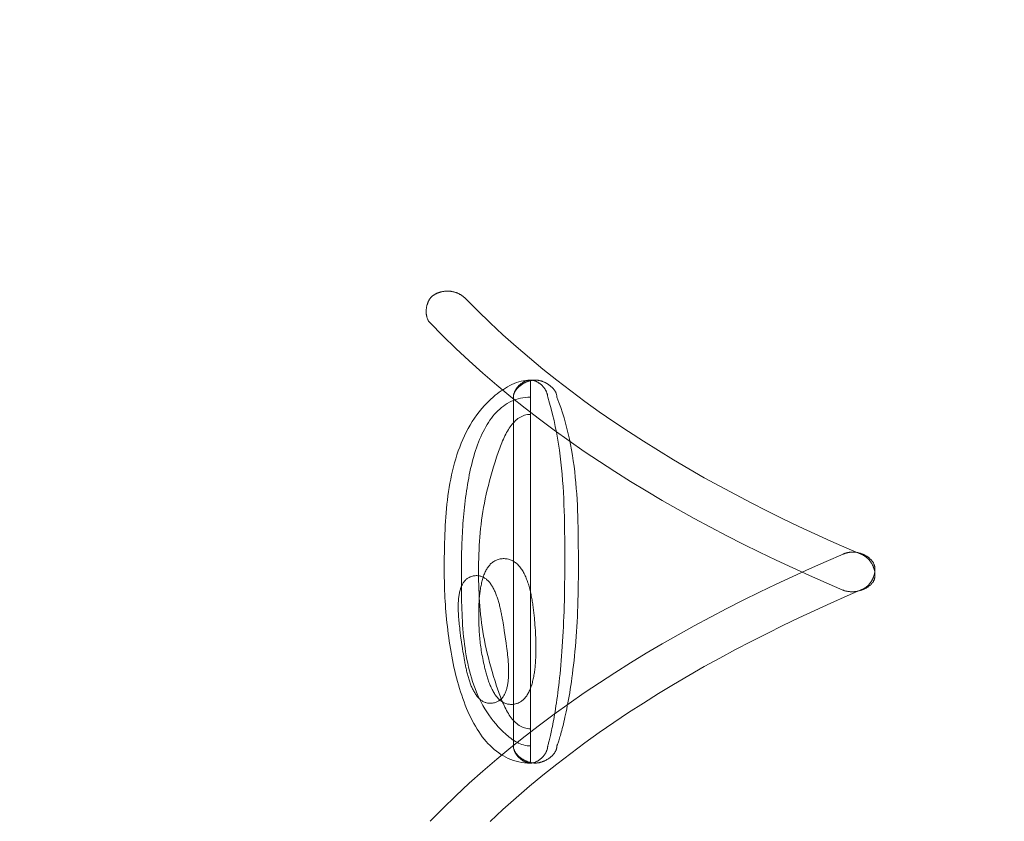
# Model space of a CAD drawing. Header units: millimetres. Extents: x 3925 to 5043, y -86 to 778.
# Tile 69 of 158: x 4415.11 to 4417.69, y 451.96 to 454.06. Entities that reach past the tile are written whole.
import ezdxf

# ---------------------------------------------------------------- set-up
doc = ezdxf.new("R2010")
doc.units = ezdxf.units.MM
doc.header["$LTSCALE"] = 46.255
doc.header["$PDMODE"] = 3
doc.header["$PDSIZE"] = 1
doc.layers.get('Defpoints').update_dxf_attribs({"linetype": 'CONTINUOUS'})
doc.layers.add('140-154101-01_RIGGDXF_DIMENSION', color=7, linetype='CONTINUOUS')
doc.layers.add('H30K-TOP-COVDXF_CONTINUOUS_LINE', color=7, linetype='CONTINUOUS')
doc.styles.add('SLDTEXTSTYLE0', font='arialbd.ttf', dxfattribs={"height": 5.5})
doc.dimstyles.new('SLDDIMSTYLE2', dxfattribs={"dimtxt": 5.650301, "dimasz": 4.572, "dimexe": 0, "dimexo": 0.0625, "dimgap": 1.412575, "dimtad": 0, "dimtih": 1, "dimtoh": 1, "dimlfac": 3.5, "dimrnd": 1e-09, "dimzin": 4, "dimdsep": 46, "dimtxsty": 'SLDTEXTSTYLE0', "dimsah": 1, "dimcen": 0.09, "dimadec": 0, "dimazin": 1, "dimtol": 1, "dimtp": 0.5, "dimtm": 0.5, "dimtfac": 1, "dimtdec": 1, "dimtofl": 0, "dimtmove": 0, "dimatfit": 3, "dimfxl": 1, "dimfrac": 2, "dimtolj": 1, "dimarcsym": 0})

# ---------------------------------------------------------------- blocks, each defined once
blk = doc.blocks.new('*D71')
at = {"layer": '140-154101-01_RIGGDXF_DIMENSION', "color": 0, "linetype": 'Continuous', "lineweight": -2}
for p, q in [((4325.461, 463.5558), (4325.461, 385.1274)), ((4496.711, 463.5558), (4496.711, 385.1274)), ((4492.711, 385.1274), (4329.461, 385.1274))]:
    blk.add_line(p, q, dxfattribs=at)
at = {"layer": '140-154101-01_RIGGDXF_DIMENSION', "color": 0, "linetype": 'Continuous'}
for points in [[(4329.461, 385.7941), (4329.461, 384.4607), (4325.461, 385.1274)], [(4492.711, 385.7941), (4492.711, 384.4607), (4496.711, 385.1274)]]:
    blk.add_solid(points, dxfattribs=at)
at = {"layer": 'Defpoints', "color": 0, "linetype": 'Continuous'}
for p in [(4325.461, 463.6183), (4496.711, 463.6183), (4325.461, 385.1274)]:
    blk.add_point(p, dxfattribs=at)
at = {"layer": '140-154101-01_RIGGDXF_DIMENSION', "color": 0, "linetype": 'Continuous', "insert": (4411.086, 390.076), "char_height": 5.5, "attachment_point": 5, "style": 'SLDTEXTSTYLE0'}
blk.add_mtext('\\A1;685.00 [26.97]', dxfattribs=at)

msp = doc.modelspace()

# ---------------------------------------------------------------- linework, layer by layer
at = {"layer": 'H30K-TOP-COVDXF_CONTINUOUS_LINE', "color": 7, "linetype": 'Continuous', "lineweight": 0}
for p, q in [((4416.4502, 453.1143), (4416.4502, 452.1108)), ((4416.4053, 453.0693), (4416.4053, 452.1557)), ((4416.5397, 452.692), (4416.5394, 452.7239)), ((4416.5754, 452.6849), (4416.5751, 452.714)), ((4416.5756, 452.6558), (4416.5754, 452.6849)), ((4416.2243, 452.6447), (4416.2242, 452.6232)), ((4416.2691, 452.6196), (4416.2692, 452.634)), ((4416.2692, 452.634), (4416.2694, 452.649)), ((4416.2242, 452.6232), (4416.2242, 452.6046)), ((4416.2692, 452.5833), (4416.2691, 452.6196)), ((4416.2693, 452.5634), (4416.2692, 452.5833)), ((4416.2695, 452.5434), (4416.2693, 452.5634)), ((4416.3149, 452.4778), (4416.3151, 452.4715)), ((4416.3774, 452.4839), (4416.3763, 452.4899)), ((4416.3784, 452.478), (4416.3774, 452.4839)), ((4416.3793, 452.4723), (4416.3784, 452.478)), ((4416.4609, 452.4856), (4416.4603, 452.4924)), ((4416.4614, 452.479), (4416.4609, 452.4856)), ((4416.4619, 452.4725), (4416.4614, 452.479)), ((4416.2646, 452.4646), (4416.2653, 452.4587)), ((4416.2653, 452.4587), (4416.2661, 452.4529)), ((4416.2661, 452.4529), (4416.2672, 452.4445)), ((4416.3151, 452.4715), (4416.3153, 452.4654)), ((4416.3153, 452.4654), (4416.3156, 452.4595)), ((4416.3156, 452.4595), (4416.316, 452.4539)), ((4416.3802, 452.4666), (4416.3793, 452.4723)), ((4416.3814, 452.4583), (4416.3802, 452.4666)), ((4416.3862, 452.4248), (4416.3814, 452.4583)), ((4416.4623, 452.4662), (4416.4619, 452.4725)), ((4416.4629, 452.4572), (4416.4623, 452.4662)), ((4416.4632, 452.4515), (4416.4629, 452.4572)), ((4416.4635, 452.4456), (4416.4632, 452.4515)), ((4416.2672, 452.4445), (4416.2721, 452.411)), ((4416.3874, 452.4164), (4416.3862, 452.4248)), ((4416.4637, 452.4395), (4416.4635, 452.4456)), ((4416.4639, 452.4332), (4416.4637, 452.4395)), ((4416.2721, 452.411), (4416.2733, 452.4027)), ((4416.2733, 452.4027), (4416.2742, 452.397)), ((4416.2742, 452.397), (4416.2751, 452.3913)), ((4416.3882, 452.4106), (4416.3874, 452.4164)), ((4416.3889, 452.4048), (4416.3882, 452.4106)), ((4416.2751, 452.3913), (4416.2761, 452.3854)), ((4416.2761, 452.3854), (4416.2772, 452.3794))]:
    msp.add_line(p, q, dxfattribs=at)
for points in [[(4416.1948, 453.3357), (4416.1937, 453.3349), (4416.1927, 453.3341), (4416.1918, 453.3332), (4416.1908, 453.3324), (4416.1899, 453.3314), (4416.1891, 453.3304), (4416.1882, 453.3294), (4416.1874, 453.3284), (4416.1866, 453.3273), (4416.1858, 453.3261), (4416.1851, 453.325), (4416.1844, 453.3238), (4416.1837, 453.3226), (4416.1831, 453.3213), (4416.1825, 453.32), (4416.1819, 453.3187), (4416.1813, 453.3174), (4416.1808, 453.3161), (4416.1803, 453.3147), (4416.1799, 453.3133), (4416.1794, 453.3119), (4416.179, 453.3105), (4416.1787, 453.3091), (4416.1783, 453.3076), (4416.1781, 453.3062), (4416.1778, 453.3047), (4416.1776, 453.3033), (4416.1774, 453.3018), (4416.1772, 453.3003), (4416.1771, 453.2988), (4416.177, 453.2973), (4416.1769, 453.2959), (4416.1769, 453.2944), (4416.1769, 453.2929), (4416.1769, 453.2915), (4416.177, 453.29), (4416.1771, 453.2885), (4416.1772, 453.2871), (4416.1774, 453.2857), (4416.1776, 453.2843), (4416.1779, 453.2829), (4416.1782, 453.2815), (4416.1785, 453.2801), (4416.1789, 453.2788), (4416.1793, 453.2775), (4416.1797, 453.2762), (4416.1802, 453.2749), (4416.1807, 453.2736), (4416.1812, 453.2724), (4416.1818, 453.2712), (4416.1825, 453.2701), (4416.1831, 453.269), (4416.1838, 453.2679), (4416.1846, 453.2668), (4416.1853, 453.2658), (4416.1862, 453.2648), (4416.187, 453.2639)], [(4416.2328, 453.3474), (4416.2315, 453.3474), (4416.2301, 453.3473), (4416.2288, 453.3473), (4416.2274, 453.3472), (4416.2261, 453.347), (4416.2248, 453.3469), (4416.2234, 453.3467), (4416.2221, 453.3465), (4416.2208, 453.3463), (4416.2194, 453.346), (4416.2181, 453.3458), (4416.2168, 453.3455), (4416.2155, 453.3451), (4416.2142, 453.3448), (4416.2129, 453.3444), (4416.2116, 453.344), (4416.2103, 453.3435), (4416.209, 453.3431), (4416.2077, 453.3426), (4416.2065, 453.3421), (4416.2052, 453.3416), (4416.204, 453.341), (4416.2028, 453.3404), (4416.2016, 453.3398), (4416.2004, 453.3392), (4416.1992, 453.3385), (4416.1981, 453.3378), (4416.197, 453.3371), (4416.1958, 453.3364), (4416.1948, 453.3357)], [(4416.2789, 453.3289), (4416.2779, 453.3299), (4416.2769, 453.3308), (4416.2759, 453.3318), (4416.2748, 453.3327), (4416.2737, 453.3335), (4416.2726, 453.3344), (4416.2714, 453.3352), (4416.2703, 453.336), (4416.2691, 453.3368), (4416.2679, 453.3375), (4416.2667, 453.3382), (4416.2654, 453.3389), (4416.2642, 453.3396), (4416.2629, 453.3403), (4416.2616, 453.3409), (4416.2603, 453.3415), (4416.259, 453.342), (4416.2577, 453.3426), (4416.2563, 453.3431), (4416.255, 453.3436), (4416.2536, 453.344), (4416.2523, 453.3445), (4416.2509, 453.3448), (4416.2495, 453.3452), (4416.2481, 453.3456), (4416.2467, 453.3459), (4416.2453, 453.3462), (4416.2439, 453.3464), (4416.2425, 453.3466), (4416.2411, 453.3468), (4416.2397, 453.347), (4416.2383, 453.3471), (4416.2369, 453.3472), (4416.2356, 453.3473), (4416.2342, 453.3474), (4416.2328, 453.3474)], [(4417.3215, 452.6552), (4417.2792, 452.6735), (4417.2371, 452.6922), (4417.195, 452.7113), (4417.1531, 452.7309), (4417.1113, 452.751), (4417.0696, 452.7715), (4417.0282, 452.7925), (4416.987, 452.8141), (4416.9461, 452.8361), (4416.9054, 452.8586), (4416.865, 452.8817), (4416.825, 452.9052), (4416.7853, 452.9294), (4416.7459, 452.954), (4416.707, 452.9793), (4416.6684, 453.0051), (4416.6304, 453.0314), (4416.5927, 453.0584), (4416.5556, 453.0859), (4416.5189, 453.1141), (4416.4828, 453.1429), (4416.4473, 453.1723), (4416.4124, 453.2023), (4416.378, 453.233), (4416.3443, 453.2643), (4416.3113, 453.2963), (4416.2789, 453.3289)], [(4416.187, 453.2639), (4416.2206, 453.23), (4416.2549, 453.1968), (4416.2899, 453.1643), (4416.3255, 453.1325), (4416.3617, 453.1013), (4416.3986, 453.0707), (4416.436, 453.0408), (4416.474, 453.0116), (4416.5125, 452.9829), (4416.5515, 452.9549), (4416.591, 452.9275), (4416.6309, 452.9007), (4416.6713, 452.8745), (4416.7121, 452.8488), (4416.7533, 452.8238), (4416.7948, 452.7992), (4416.8367, 452.7753), (4416.8789, 452.7519), (4416.9213, 452.729), (4416.964, 452.7066), (4417.007, 452.6848), (4417.0502, 452.6635), (4417.0935, 452.6426), (4417.137, 452.6223), (4417.1807, 452.6024), (4417.2244, 452.583), (4417.2683, 452.5641)], [(4416.4502, 453.1143), (4416.444, 453.1141), (4416.4377, 453.1135), (4416.4316, 453.1126), (4416.4254, 453.1112), (4416.4194, 453.1096), (4416.4134, 453.1076), (4416.4074, 453.1053), (4416.4016, 453.1027), (4416.3958, 453.0999), (4416.3901, 453.0968), (4416.3845, 453.0935), (4416.379, 453.09), (4416.3736, 453.0863), (4416.3682, 453.0825), (4416.363, 453.0785), (4416.3579, 453.0744), (4416.353, 453.0701), (4416.3449, 453.0628), (4416.3372, 453.0553), (4416.3298, 453.0475), (4416.3227, 453.0395), (4416.316, 453.0313), (4416.3095, 453.0229), (4416.3034, 453.0142), (4416.2976, 453.0054), (4416.292, 452.9964), (4416.2868, 452.9872), (4416.2818, 452.9779), (4416.2771, 452.9683), (4416.2727, 452.9587), (4416.2685, 452.9488), (4416.2646, 452.9389), (4416.2609, 452.9288), (4416.2574, 452.9185), (4416.2542, 452.9082), (4416.2511, 452.8977), (4416.2483, 452.8872), (4416.2457, 452.8765), (4416.2433, 452.8658), (4416.2411, 452.855), (4416.239, 452.8441), (4416.2371, 452.8331), (4416.2354, 452.8221), (4416.2339, 452.8111), (4416.2325, 452.8), (4416.2312, 452.7889), (4416.2301, 452.7777), (4416.2291, 452.7665), (4416.2282, 452.7554), (4416.2274, 452.7442), (4416.2268, 452.733), (4416.2262, 452.7218), (4416.2257, 452.7107), (4416.2253, 452.6996), (4416.225, 452.6885), (4416.2247, 452.6775), (4416.2245, 452.6665), (4416.2243, 452.6447)], [(4416.4502, 453.1143), (4416.449, 453.1143), (4416.4479, 453.1142), (4416.4467, 453.1141), (4416.4455, 453.114), (4416.4443, 453.1137), (4416.4431, 453.1135), (4416.4419, 453.1132), (4416.4407, 453.1129), (4416.4395, 453.1125), (4416.4384, 453.1121), (4416.4372, 453.1116), (4416.436, 453.1111), (4416.4348, 453.1106), (4416.4337, 453.11), (4416.4325, 453.1094), (4416.4314, 453.1087), (4416.4303, 453.1081), (4416.4291, 453.1074), (4416.428, 453.1066), (4416.427, 453.1059), (4416.4259, 453.1051), (4416.4248, 453.1043), (4416.4238, 453.1034), (4416.4228, 453.1025), (4416.4218, 453.1016), (4416.4208, 453.1007), (4416.4198, 453.0998), (4416.4189, 453.0988), (4416.4179, 453.0978), (4416.417, 453.0968), (4416.4162, 453.0958), (4416.4153, 453.0947), (4416.4145, 453.0937), (4416.4137, 453.0926), (4416.413, 453.0915), (4416.4122, 453.0904), (4416.4115, 453.0893), (4416.4108, 453.0881), (4416.4102, 453.087), (4416.4096, 453.0859), (4416.409, 453.0847), (4416.4085, 453.0835), (4416.408, 453.0824), (4416.4076, 453.0812), (4416.4071, 453.08), (4416.4068, 453.0788), (4416.4064, 453.0776), (4416.4059, 453.0754)], [(4416.4623, 453.1143), (4416.461, 453.1143), (4416.4598, 453.1143), (4416.4585, 453.1142), (4416.4572, 453.1141), (4416.456, 453.1139), (4416.4547, 453.1137), (4416.4534, 453.1135), (4416.4521, 453.1132), (4416.4507, 453.1129), (4416.4494, 453.1126), (4416.4481, 453.1123), (4416.4468, 453.1119), (4416.4455, 453.1115), (4416.4441, 453.1111), (4416.4428, 453.1106), (4416.4415, 453.1101), (4416.4402, 453.1096), (4416.4389, 453.109), (4416.4376, 453.1084), (4416.4363, 453.1078), (4416.435, 453.1072), (4416.4337, 453.1066), (4416.4325, 453.1059), (4416.4312, 453.1052), (4416.43, 453.1044), (4416.4288, 453.1037), (4416.4276, 453.1029), (4416.4264, 453.1021), (4416.4253, 453.1013), (4416.4241, 453.1005), (4416.423, 453.0996), (4416.4219, 453.0987), (4416.4208, 453.0978), (4416.4198, 453.0969), (4416.4188, 453.096), (4416.4178, 453.095), (4416.4168, 453.0941), (4416.4159, 453.0931), (4416.415, 453.0921), (4416.4141, 453.0911), (4416.4132, 453.09), (4416.4124, 453.089), (4416.4117, 453.0879), (4416.4109, 453.0868), (4416.4102, 453.0857), (4416.4096, 453.0846), (4416.409, 453.0835), (4416.4084, 453.0824), (4416.4079, 453.0812), (4416.4074, 453.0801), (4416.407, 453.0789), (4416.4066, 453.0777), (4416.4062, 453.0766)], [(4416.4952, 453.0693), (4416.4952, 453.0705), (4416.4951, 453.0717), (4416.495, 453.0728), (4416.4948, 453.074), (4416.4946, 453.0752), (4416.4943, 453.0764), (4416.494, 453.0776), (4416.4937, 453.0788), (4416.4933, 453.08), (4416.4929, 453.0812), (4416.4924, 453.0824), (4416.492, 453.0835), (4416.4914, 453.0847), (4416.4909, 453.0859), (4416.4902, 453.087), (4416.4896, 453.0881), (4416.4889, 453.0893), (4416.4882, 453.0904), (4416.4875, 453.0915), (4416.4867, 453.0926), (4416.486, 453.0937), (4416.4851, 453.0947), (4416.4843, 453.0958), (4416.4834, 453.0968), (4416.4825, 453.0978), (4416.4816, 453.0988), (4416.4807, 453.0998), (4416.4797, 453.1007), (4416.4787, 453.1016), (4416.4777, 453.1025), (4416.4767, 453.1034), (4416.4756, 453.1043), (4416.4746, 453.1051), (4416.4735, 453.1059), (4416.4724, 453.1066), (4416.4713, 453.1074), (4416.4702, 453.1081), (4416.4691, 453.1087), (4416.4679, 453.1094), (4416.4668, 453.11), (4416.4656, 453.1106), (4416.4645, 453.1111), (4416.4633, 453.1116), (4416.4621, 453.1121), (4416.4609, 453.1125), (4416.4597, 453.1129), (4416.4585, 453.1132), (4416.4574, 453.1135), (4416.4562, 453.1137), (4416.455, 453.114), (4416.4538, 453.1141), (4416.4526, 453.1142), (4416.4514, 453.1143), (4416.4502, 453.1143)], [(4416.5192, 453.0693), (4416.5192, 453.0705), (4416.5191, 453.0717), (4416.519, 453.0729), (4416.5188, 453.0742), (4416.5185, 453.0754), (4416.5182, 453.0765), (4416.5179, 453.0777), (4416.5175, 453.0789), (4416.5171, 453.0801), (4416.5166, 453.0812), (4416.5161, 453.0824), (4416.5155, 453.0835), (4416.5149, 453.0846), (4416.5142, 453.0857), (4416.5135, 453.0868), (4416.5128, 453.0879), (4416.512, 453.089), (4416.5112, 453.09), (4416.5104, 453.091), (4416.5095, 453.0921), (4416.5086, 453.0931), (4416.5077, 453.0941), (4416.5067, 453.095), (4416.5057, 453.096), (4416.5047, 453.0969), (4416.5037, 453.0978), (4416.5026, 453.0987), (4416.5015, 453.0996), (4416.5004, 453.1005), (4416.4992, 453.1013), (4416.4981, 453.1021), (4416.4969, 453.1029), (4416.4957, 453.1037), (4416.4945, 453.1044), (4416.4933, 453.1052), (4416.492, 453.1059), (4416.4908, 453.1065), (4416.4895, 453.1072), (4416.4882, 453.1078), (4416.4869, 453.1084), (4416.4856, 453.109), (4416.4843, 453.1096), (4416.483, 453.1101), (4416.4817, 453.1106), (4416.4804, 453.111), (4416.4791, 453.1115), (4416.4778, 453.1119), (4416.4764, 453.1123), (4416.4751, 453.1126), (4416.4738, 453.1129), (4416.4725, 453.1132), (4416.4712, 453.1135), (4416.4699, 453.1137), (4416.4686, 453.1139), (4416.4673, 453.1141), (4416.466, 453.1142), (4416.4648, 453.1143), (4416.4635, 453.1143), (4416.4623, 453.1143)], [(4416.2694, 452.649), (4416.2698, 452.6644), (4416.27, 452.6723), (4416.2702, 452.6803), (4416.2705, 452.6883), (4416.2709, 452.6965), (4416.2712, 452.7047), (4416.2717, 452.713), (4416.2721, 452.7213), (4416.2727, 452.7297), (4416.2732, 452.7382), (4416.2739, 452.7467), (4416.2746, 452.7552), (4416.2753, 452.7637), (4416.2761, 452.7723), (4416.277, 452.7809), (4416.278, 452.7895), (4416.279, 452.7981), (4416.2801, 452.8066), (4416.2812, 452.8152), (4416.2824, 452.8237), (4416.2838, 452.8323), (4416.2851, 452.8407), (4416.2866, 452.8492), (4416.2882, 452.8575), (4416.2898, 452.8658), (4416.2915, 452.8741), (4416.2933, 452.8823), (4416.2952, 452.8904), (4416.2972, 452.8984), (4416.2993, 452.9063), (4416.3015, 452.9141), (4416.3038, 452.9218), (4416.3062, 452.9294), (4416.3087, 452.9369), (4416.3113, 452.9442), (4416.3141, 452.9514), (4416.3169, 452.9585), (4416.3198, 452.9654), (4416.3229, 452.9722), (4416.3261, 452.9788), (4416.3294, 452.9852), (4416.3328, 452.9914), (4416.3363, 452.9975), (4416.34, 453.0033), (4416.3438, 453.009), (4416.3477, 453.0144), (4416.3518, 453.0197), (4416.356, 453.0247), (4416.3603, 453.0295), (4416.3648, 453.034), (4416.3694, 453.0384), (4416.3742, 453.0424), (4416.3791, 453.0462), (4416.3842, 453.0498), (4416.3894, 453.053), (4416.3948, 453.056), (4416.4003, 453.0587), (4416.4059, 453.0611), (4416.4118, 453.0633), (4416.4178, 453.0651), (4416.4239, 453.0666), (4416.4302, 453.0677), (4416.4367, 453.0686), (4416.4434, 453.0691), (4416.4502, 453.0693)], [(4416.4061, 453.0764), (4416.4059, 453.0752), (4416.4057, 453.074), (4416.4055, 453.0728), (4416.4054, 453.0717), (4416.4053, 453.0705), (4416.4053, 453.0693)], [(4416.4059, 453.0754), (4416.4057, 453.0742), (4416.4055, 453.073), (4416.4054, 453.0717), (4416.4053, 453.0705)], [(4416.5394, 452.7239), (4416.5391, 452.7399), (4416.5388, 452.7559), (4416.5384, 452.7719), (4416.5378, 452.7878), (4416.5372, 452.8038), (4416.5364, 452.8197), (4416.5354, 452.8357), (4416.5343, 452.8516), (4416.533, 452.8674), (4416.5316, 452.8833), (4416.5299, 452.8991), (4416.528, 452.9148), (4416.526, 452.9305), (4416.5236, 452.9462), (4416.5211, 452.9618), (4416.5182, 452.9774), (4416.5151, 452.9929), (4416.5118, 453.0083), (4416.5081, 453.0237), (4416.5041, 453.039), (4416.4998, 453.0542), (4416.4952, 453.0693)], [(4416.5751, 452.714), (4416.5749, 452.7286), (4416.5745, 452.7432), (4416.5741, 452.7578), (4416.5735, 452.7724), (4416.5729, 452.7869), (4416.5721, 452.8015), (4416.5712, 452.816), (4416.5701, 452.8306), (4416.5689, 452.8451), (4416.5675, 452.8595), (4416.566, 452.874), (4416.5642, 452.8883), (4416.5623, 452.9027), (4416.5601, 452.917), (4416.5577, 452.9312), (4416.5551, 452.9454), (4416.5522, 452.9595), (4416.5491, 452.9735), (4416.5457, 452.9874), (4416.542, 453.0013), (4416.5381, 453.0151), (4416.5338, 453.0288), (4416.5293, 453.0424), (4416.5244, 453.0559), (4416.5192, 453.0693)], [(4416.3142, 452.6126), (4416.3142, 452.6242), (4416.3143, 452.6357), (4416.3146, 452.6471), (4416.3149, 452.6584), (4416.3154, 452.6697), (4416.3159, 452.6808), (4416.3166, 452.6919), (4416.3175, 452.703), (4416.3184, 452.7141), (4416.3195, 452.7251), (4416.3208, 452.7362), (4416.3222, 452.7473), (4416.3237, 452.7584), (4416.3255, 452.7696), (4416.3274, 452.7808), (4416.3294, 452.7921), (4416.3317, 452.8035), (4416.3342, 452.8151), (4416.3368, 452.8267), (4416.3397, 452.8385), (4416.3427, 452.8504), (4416.346, 452.8625), (4416.3495, 452.8747), (4416.3532, 452.8872), (4416.3572, 452.8999), (4416.3614, 452.9127), (4416.363, 452.9174), (4416.3646, 452.9221), (4416.3662, 452.9268), (4416.3679, 452.9315), (4416.3696, 452.9363), (4416.3714, 452.9409), (4416.3732, 452.9456), (4416.3751, 452.9502), (4416.377, 452.9548), (4416.379, 452.9593), (4416.381, 452.9637), (4416.3831, 452.9681), (4416.3852, 452.9724), (4416.3875, 452.9765), (4416.3898, 452.9806), (4416.3921, 452.9846), (4416.3946, 452.9884), (4416.3971, 452.9921), (4416.3997, 452.9956), (4416.4024, 452.999), (4416.4052, 453.0022), (4416.408, 453.0053), (4416.411, 453.0081), (4416.414, 453.0108), (4416.4172, 453.0132), (4416.4204, 453.0154), (4416.4237, 453.0175), (4416.4272, 453.0192), (4416.4307, 453.0208), (4416.4344, 453.022), (4416.4382, 453.023), (4416.4421, 453.0238), (4416.4461, 453.0242), (4416.4502, 453.0244)], [(4416.5398, 452.6284), (4416.5398, 452.6442), (4416.5397, 452.692)], [(4416.5192, 452.1557), (4416.5193, 452.1559), (4416.5195, 452.1564), (4416.5198, 452.1572), (4416.5202, 452.1584), (4416.5208, 452.1599), (4416.5214, 452.1618), (4416.5222, 452.164), (4416.5231, 452.1665), (4416.524, 452.1694), (4416.5251, 452.1726), (4416.5261, 452.1759), (4416.5272, 452.1794), (4416.5283, 452.1833), (4416.5295, 452.1874), (4416.5307, 452.1918), (4416.532, 452.1966), (4416.5334, 452.2016), (4416.5347, 452.2069), (4416.5362, 452.2126), (4416.5376, 452.2185), (4416.5391, 452.2247), (4416.5405, 452.2313), (4416.5421, 452.2382), (4416.5436, 452.2453), (4416.5451, 452.2528), (4416.5466, 452.2606), (4416.5482, 452.2687), (4416.5497, 452.2771), (4416.5512, 452.2859), (4416.5528, 452.295), (4416.5543, 452.3043), (4416.5558, 452.3141), (4416.5572, 452.3241), (4416.5587, 452.3345), (4416.5601, 452.3451), (4416.5614, 452.3562), (4416.5628, 452.3675), (4416.5641, 452.3792), (4416.5653, 452.3912), (4416.5665, 452.4036), (4416.5676, 452.4162), (4416.5687, 452.4293), (4416.5697, 452.4426), (4416.5706, 452.4552), (4416.5714, 452.468), (4416.5722, 452.4812), (4416.5729, 452.4946), (4416.5735, 452.5083), (4416.574, 452.5223), (4416.5745, 452.5366), (4416.5749, 452.5512), (4416.5752, 452.5661), (4416.5754, 452.5812), (4416.5756, 452.5967), (4416.5756, 452.6558)], [(4417.2949, 452.6636), (4417.2937, 452.6636), (4417.2926, 452.6635), (4417.2915, 452.6635), (4417.2903, 452.6634), (4417.2892, 452.6633), (4417.2881, 452.6632), (4417.2869, 452.6631), (4417.2858, 452.663), (4417.2847, 452.6628), (4417.2835, 452.6626), (4417.2824, 452.6624), (4417.2813, 452.6622), (4417.2802, 452.6619), (4417.2791, 452.6617), (4417.2779, 452.6614), (4417.2768, 452.6611), (4417.2757, 452.6608), (4417.2747, 452.6605), (4417.2736, 452.6601), (4417.2725, 452.6597), (4417.2714, 452.6593), (4417.2704, 452.6589), (4417.2693, 452.6585), (4417.2244, 452.6391)], [(4417.3482, 452.6353), (4417.3475, 452.6365), (4417.3467, 452.6377), (4417.3459, 452.6389), (4417.3451, 452.64), (4417.3442, 452.6411), (4417.3433, 452.6422), (4417.3423, 452.6433), (4417.3413, 452.6443), (4417.3403, 452.6453), (4417.3392, 452.6463), (4417.3381, 452.6473), (4417.337, 452.6483), (4417.3359, 452.6492), (4417.3347, 452.6501), (4417.3335, 452.651), (4417.3323, 452.6518), (4417.3311, 452.6526), (4417.3298, 452.6534), (4417.3285, 452.6542), (4417.3272, 452.6549), (4417.3259, 452.6556), (4417.3246, 452.6563), (4417.3232, 452.657), (4417.3219, 452.6576), (4417.3205, 452.6582), (4417.3191, 452.6588), (4417.3177, 452.6593), (4417.3163, 452.6598), (4417.3149, 452.6603), (4417.3135, 452.6607), (4417.312, 452.6611), (4417.3106, 452.6615), (4417.3092, 452.6619), (4417.3077, 452.6622), (4417.3063, 452.6625), (4417.3048, 452.6627), (4417.3034, 452.663), (4417.302, 452.6632), (4417.3005, 452.6633), (4417.2991, 452.6634), (4417.2977, 452.6635), (4417.2963, 452.6636), (4417.2949, 452.6636)], [(4417.3483, 452.587), (4417.3489, 452.5881), (4417.3495, 452.5893), (4417.35, 452.5904), (4417.3505, 452.5916), (4417.3509, 452.5928), (4417.3513, 452.5941), (4417.3516, 452.5953), (4417.3518, 452.5966), (4417.3521, 452.5979), (4417.3522, 452.5992), (4417.3524, 452.6005), (4417.3525, 452.6018), (4417.3525, 452.6032), (4417.3525, 452.6046), (4417.3525, 452.6059), (4417.3524, 452.6073), (4417.3523, 452.6087), (4417.3521, 452.6101), (4417.3519, 452.6115), (4417.3517, 452.6129), (4417.3514, 452.6143), (4417.3511, 452.6157), (4417.3508, 452.6171), (4417.3504, 452.6185), (4417.35, 452.6199), (4417.3495, 452.6213), (4417.349, 452.6227), (4417.3485, 452.6241), (4417.348, 452.6254), (4417.3474, 452.6268), (4417.3468, 452.6282), (4417.3461, 452.6295), (4417.3455, 452.6308), (4417.3448, 452.6321), (4417.3441, 452.6334), (4417.3433, 452.6347), (4417.3425, 452.6359), (4417.3417, 452.6372), (4417.3409, 452.6384), (4417.3401, 452.6396), (4417.3392, 452.6407), (4417.3383, 452.6419), (4417.3374, 452.643), (4417.3364, 452.644), (4417.3355, 452.6451), (4417.3345, 452.6461), (4417.3335, 452.6471), (4417.3325, 452.648), (4417.3315, 452.6489), (4417.3304, 452.6498), (4417.3293, 452.6506), (4417.3283, 452.6514), (4417.3272, 452.6522), (4417.3261, 452.6529), (4417.3249, 452.6535), (4417.3238, 452.6541), (4417.3227, 452.6547), (4417.3215, 452.6552)], [(4417.2244, 452.6391), (4417.1807, 452.6197), (4417.137, 452.5999), (4417.0935, 452.5795), (4417.0502, 452.5587), (4417.007, 452.5374), (4416.964, 452.5155), (4416.9213, 452.4932), (4416.8789, 452.4703), (4416.8367, 452.4469), (4416.7948, 452.4229), (4416.7533, 452.3984), (4416.7121, 452.3733), (4416.6713, 452.3477), (4416.6309, 452.3215), (4416.591, 452.2947), (4416.5515, 452.2673), (4416.5125, 452.2392), (4416.474, 452.2106), (4416.436, 452.1814), (4416.3986, 452.1515), (4416.3617, 452.1209), (4416.3255, 452.0897), (4416.2899, 452.0579), (4416.2549, 452.0254), (4416.2206, 451.9922), (4416.187, 451.9583)], [(4416.3783, 452.6464), (4416.3756, 452.6463), (4416.3729, 452.646), (4416.3703, 452.6456), (4416.3678, 452.6451), (4416.3654, 452.6445), (4416.363, 452.6437), (4416.3607, 452.6428), (4416.3585, 452.6418), (4416.3564, 452.6407), (4416.3543, 452.6394), (4416.3523, 452.6381), (4416.3503, 452.6366), (4416.3484, 452.635), (4416.3466, 452.6334), (4416.3448, 452.6316), (4416.3432, 452.6297), (4416.3415, 452.6278), (4416.3399, 452.6257), (4416.3384, 452.6236), (4416.337, 452.6214), (4416.3356, 452.6191), (4416.3342, 452.6167), (4416.3329, 452.6142), (4416.3317, 452.6117), (4416.3305, 452.6091), (4416.3294, 452.6064), (4416.3283, 452.6037), (4416.3273, 452.6009), (4416.3263, 452.598), (4416.3253, 452.5951), (4416.3245, 452.5921), (4416.3236, 452.5891), (4416.3228, 452.586), (4416.3221, 452.5829), (4416.3214, 452.5797), (4416.3207, 452.5765), (4416.3201, 452.5732), (4416.3195, 452.57), (4416.3189, 452.5666), (4416.3184, 452.5633), (4416.3179, 452.5599), (4416.3175, 452.5565), (4416.3171, 452.5531), (4416.3167, 452.5496), (4416.3164, 452.5462), (4416.3161, 452.5427), (4416.3158, 452.5392), (4416.3155, 452.5357), (4416.3153, 452.5323), (4416.3151, 452.5288), (4416.315, 452.5253), (4416.3148, 452.5218), (4416.3147, 452.5183), (4416.3146, 452.5148), (4416.3145, 452.5113), (4416.3145, 452.5079), (4416.3145, 452.5044), (4416.3145, 452.501), (4416.3145, 452.4976), (4416.3145, 452.4942), (4416.3145, 452.4909), (4416.3146, 452.4876), (4416.3147, 452.4843), (4416.3149, 452.4778)], [(4416.4603, 452.4924), (4416.4599, 452.4958), (4416.4596, 452.4993), (4416.4592, 452.5028), (4416.4588, 452.5063), (4416.4584, 452.5099), (4416.458, 452.5134), (4416.4575, 452.517), (4416.4571, 452.5206), (4416.4566, 452.5241), (4416.456, 452.5277), (4416.4555, 452.5313), (4416.4549, 452.5349), (4416.4543, 452.5385), (4416.4536, 452.542), (4416.453, 452.5456), (4416.4523, 452.5491), (4416.4515, 452.5527), (4416.4508, 452.5562), (4416.45, 452.5597), (4416.4492, 452.5631), (4416.4483, 452.5666), (4416.4474, 452.57), (4416.4464, 452.5733), (4416.4455, 452.5767), (4416.4445, 452.5799), (4416.4434, 452.5832), (4416.4423, 452.5864), (4416.4412, 452.5895), (4416.44, 452.5926), (4416.4388, 452.5957), (4416.4375, 452.5986), (4416.4362, 452.6016), (4416.4349, 452.6044), (4416.4335, 452.6072), (4416.432, 452.6099), (4416.4305, 452.6126), (4416.429, 452.6151), (4416.4274, 452.6176), (4416.4258, 452.62), (4416.4241, 452.6224), (4416.4223, 452.6246), (4416.4205, 452.6267), (4416.4187, 452.6288), (4416.4168, 452.6307), (4416.4148, 452.6326), (4416.4128, 452.6344), (4416.4108, 452.636), (4416.4086, 452.6375), (4416.4064, 452.639), (4416.4042, 452.6403), (4416.4019, 452.6415), (4416.3995, 452.6425), (4416.3971, 452.6435), (4416.3946, 452.6443), (4416.3921, 452.645), (4416.3894, 452.6456), (4416.3868, 452.646), (4416.384, 452.6463), (4416.3812, 452.6464), (4416.3783, 452.6464)], [(4416.4952, 452.1557), (4416.4952, 452.1559), (4416.4954, 452.1564), (4416.4956, 452.1572), (4416.496, 452.1584), (4416.4964, 452.1599), (4416.497, 452.1618), (4416.4976, 452.164), (4416.4982, 452.1665), (4416.499, 452.1694), (4416.4998, 452.1726), (4416.5006, 452.1759), (4416.5015, 452.1794), (4416.5024, 452.1833), (4416.5033, 452.1874), (4416.5043, 452.1918), (4416.5053, 452.1966), (4416.5064, 452.2016), (4416.5075, 452.2069), (4416.5086, 452.2126), (4416.5097, 452.2185), (4416.5109, 452.2247), (4416.512, 452.2313), (4416.5132, 452.2382), (4416.5144, 452.2453), (4416.5156, 452.2528), (4416.5169, 452.2606), (4416.5181, 452.2687), (4416.5193, 452.2771), (4416.5205, 452.2859), (4416.5217, 452.295), (4416.5229, 452.3043), (4416.5241, 452.3141), (4416.5252, 452.3241), (4416.5264, 452.3345), (4416.5275, 452.3451), (4416.5286, 452.3562), (4416.5296, 452.3675), (4416.5306, 452.3792), (4416.5316, 452.3912), (4416.5326, 452.4036), (4416.5335, 452.4162), (4416.5343, 452.4293), (4416.5351, 452.4426), (4416.5358, 452.4552), (4416.5365, 452.468), (4416.537, 452.4812), (4416.5376, 452.4946), (4416.5381, 452.5083), (4416.5385, 452.5223), (4416.5389, 452.5366), (4416.5392, 452.5512), (4416.5394, 452.5661), (4416.5396, 452.5812), (4416.5397, 452.5967), (4416.5398, 452.6284)], [(4417.3215, 452.567), (4417.3227, 452.5675), (4417.3238, 452.5681), (4417.3249, 452.5687), (4417.3261, 452.5693), (4417.3272, 452.57), (4417.3283, 452.5708), (4417.3294, 452.5716), (4417.3304, 452.5724), (4417.3315, 452.5733), (4417.3325, 452.5742), (4417.3335, 452.5751), (4417.3345, 452.5761), (4417.3355, 452.5771), (4417.3364, 452.5782), (4417.3374, 452.5793), (4417.3383, 452.5804), (4417.3392, 452.5815), (4417.3401, 452.5827), (4417.3409, 452.5838), (4417.3417, 452.5851), (4417.3425, 452.5863), (4417.3433, 452.5875), (4417.344, 452.5888), (4417.3448, 452.5901), (4417.3455, 452.5914), (4417.3461, 452.5928), (4417.3468, 452.5941), (4417.3474, 452.5954), (4417.3479, 452.5968), (4417.3485, 452.5982), (4417.349, 452.5996), (4417.3495, 452.601), (4417.3499, 452.6024), (4417.3503, 452.6038), (4417.3507, 452.6052), (4417.351, 452.6066), (4417.3514, 452.608), (4417.3516, 452.6094), (4417.3519, 452.6108), (4417.3521, 452.6122), (4417.3522, 452.6136), (4417.3523, 452.615), (4417.3524, 452.6164), (4417.3524, 452.6178), (4417.3524, 452.6191), (4417.3524, 452.6205), (4417.3523, 452.6218), (4417.3521, 452.6232), (4417.352, 452.6245), (4417.3517, 452.6258), (4417.3515, 452.627), (4417.3512, 452.6283), (4417.3508, 452.6295), (4417.3504, 452.6307), (4417.3499, 452.6319), (4417.3494, 452.6331), (4417.3488, 452.6342), (4417.3482, 452.6353)], [(4416.2242, 452.6046), (4416.2243, 452.5963), (4416.2245, 452.588), (4416.2247, 452.5794), (4416.2249, 452.5708), (4416.2252, 452.562), (4416.2256, 452.5531), (4416.2261, 452.5441), (4416.2266, 452.5349), (4416.2272, 452.5257), (4416.2278, 452.5164), (4416.2286, 452.507), (4416.2294, 452.4976), (4416.2303, 452.4881), (4416.2313, 452.4785), (4416.2323, 452.4689), (4416.2334, 452.4592), (4416.2346, 452.4495), (4416.2359, 452.4398), (4416.2373, 452.4301), (4416.2388, 452.4204), (4416.2404, 452.4107), (4416.242, 452.401), (4416.2438, 452.3913), (4416.2456, 452.3816), (4416.2476, 452.372), (4416.2497, 452.3624), (4416.2518, 452.3529), (4416.2541, 452.3435), (4416.2564, 452.3341), (4416.2589, 452.3248), (4416.2615, 452.3155), (4416.2642, 452.3064), (4416.267, 452.2974), (4416.2699, 452.2885), (4416.2729, 452.2797), (4416.2761, 452.271), (4416.2794, 452.2625), (4416.2828, 452.2541), (4416.2863, 452.2459), (4416.2899, 452.2378), (4416.2937, 452.2299), (4416.2976, 452.2222), (4416.3016, 452.2146), (4416.3058, 452.2073), (4416.3101, 452.2001), (4416.3145, 452.1932), (4416.3191, 452.1865), (4416.3238, 452.18), (4416.3287, 452.1738), (4416.3337, 452.1678), (4416.3388, 452.162), (4416.3441, 452.1565), (4416.3496, 452.1513), (4416.3551, 452.1463), (4416.3609, 452.1417), (4416.3668, 452.1373), (4416.3728, 452.1332), (4416.379, 452.1295), (4416.3854, 452.1261), (4416.3919, 452.1229), (4416.3986, 452.1202), (4416.4055, 452.1177), (4416.4125, 452.1157), (4416.4197, 452.1139), (4416.4271, 452.1126), (4416.4346, 452.1116), (4416.4423, 452.111), (4416.4502, 452.1108)], [(4416.4502, 452.2007), (4416.4461, 452.2008), (4416.4421, 452.2013), (4416.4382, 452.202), (4416.4344, 452.203), (4416.4307, 452.2043), (4416.4272, 452.2058), (4416.4237, 452.2076), (4416.4204, 452.2096), (4416.4172, 452.2118), (4416.414, 452.2143), (4416.411, 452.2169), (4416.408, 452.2198), (4416.4052, 452.2228), (4416.4024, 452.2261), (4416.3997, 452.2294), (4416.3971, 452.233), (4416.3946, 452.2367), (4416.3921, 452.2405), (4416.3898, 452.2445), (4416.3875, 452.2485), (4416.3852, 452.2527), (4416.3831, 452.257), (4416.381, 452.2614), (4416.379, 452.2658), (4416.377, 452.2703), (4416.3751, 452.2749), (4416.3732, 452.2795), (4416.3714, 452.2842), (4416.3696, 452.2888), (4416.3679, 452.2935), (4416.3662, 452.2983), (4416.3646, 452.303), (4416.363, 452.3077), (4416.3614, 452.3124), (4416.3572, 452.3252), (4416.3532, 452.3379), (4416.3495, 452.3504), (4416.346, 452.3626), (4416.3427, 452.3747), (4416.3397, 452.3867), (4416.3368, 452.3984), (4416.3342, 452.4101), (4416.3317, 452.4216), (4416.3294, 452.433), (4416.3274, 452.4443), (4416.3255, 452.4556), (4416.3237, 452.4668), (4416.3222, 452.4779), (4416.3208, 452.489), (4416.3195, 452.5), (4416.3184, 452.5111), (4416.3175, 452.5222), (4416.3166, 452.5332), (4416.3159, 452.5444), (4416.3154, 452.5555), (4416.3149, 452.5668), (4416.3146, 452.5781), (4416.3143, 452.5895), (4416.3142, 452.601), (4416.3142, 452.6126)], [(4416.3027, 452.6014), (4416.3003, 452.601), (4416.298, 452.6005), (4416.2958, 452.5999), (4416.2937, 452.5992), (4416.2917, 452.5984), (4416.2897, 452.5974), (4416.2878, 452.5964), (4416.286, 452.5953), (4416.2843, 452.5941), (4416.2826, 452.5928), (4416.281, 452.5914), (4416.2795, 452.5899), (4416.2781, 452.5883), (4416.2767, 452.5867), (4416.2754, 452.585), (4416.2741, 452.5832), (4416.273, 452.5813), (4416.2718, 452.5793), (4416.2708, 452.5773), (4416.2698, 452.5752), (4416.2689, 452.573), (4416.268, 452.5708), (4416.2672, 452.5685), (4416.2664, 452.5662), (4416.2657, 452.5638), (4416.2651, 452.5613), (4416.2645, 452.5588), (4416.2639, 452.5563), (4416.2634, 452.5537), (4416.2629, 452.551), (4416.2625, 452.5483), (4416.2622, 452.5456), (4416.2618, 452.5428), (4416.2616, 452.54), (4416.2613, 452.5371), (4416.2611, 452.5343), (4416.261, 452.5314), (4416.2609, 452.5284), (4416.2608, 452.5255), (4416.2607, 452.5225), (4416.2607, 452.5195), (4416.2607, 452.5165), (4416.2608, 452.5134), (4416.2608, 452.5104), (4416.2609, 452.5073), (4416.2611, 452.5042), (4416.2612, 452.5012), (4416.2614, 452.4981), (4416.2616, 452.495), (4416.2618, 452.4919), (4416.2621, 452.4888), (4416.2623, 452.4858), (4416.2626, 452.4827), (4416.2629, 452.4796), (4416.2632, 452.4766), (4416.2635, 452.4736), (4416.2639, 452.4705), (4416.2646, 452.4646)], [(4416.3763, 452.4899), (4416.3758, 452.4929), (4416.3752, 452.4959), (4416.3746, 452.4989), (4416.374, 452.5019), (4416.3734, 452.5049), (4416.3728, 452.5079), (4416.3721, 452.511), (4416.3715, 452.514), (4416.3708, 452.517), (4416.37, 452.52), (4416.3693, 452.5229), (4416.3685, 452.5259), (4416.3677, 452.5288), (4416.3669, 452.5318), (4416.3661, 452.5346), (4416.3652, 452.5375), (4416.3643, 452.5404), (4416.3634, 452.5432), (4416.3625, 452.5459), (4416.3615, 452.5487), (4416.3605, 452.5514), (4416.3595, 452.554), (4416.3584, 452.5567), (4416.3573, 452.5592), (4416.3562, 452.5617), (4416.3551, 452.5642), (4416.3539, 452.5666), (4416.3527, 452.569), (4416.3514, 452.5713), (4416.3501, 452.5735), (4416.3488, 452.5757), (4416.3474, 452.5778), (4416.3461, 452.5798), (4416.3446, 452.5818), (4416.3432, 452.5837), (4416.3417, 452.5855), (4416.3401, 452.5872), (4416.3385, 452.5888), (4416.3369, 452.5904), (4416.3353, 452.5919), (4416.3336, 452.5933), (4416.3318, 452.5946), (4416.33, 452.5957), (4416.3282, 452.5968), (4416.3263, 452.5978), (4416.3244, 452.5987), (4416.3224, 452.5995), (4416.3204, 452.6002), (4416.3184, 452.6008), (4416.3163, 452.6012), (4416.3142, 452.6016), (4416.312, 452.6018), (4416.3097, 452.6019), (4416.3074, 452.6019), (4416.3051, 452.6017), (4416.3027, 452.6014)], [(4417.2683, 452.5641), (4417.2698, 452.5635), (4417.2713, 452.563), (4417.2729, 452.5625), (4417.2744, 452.562), (4417.276, 452.5616), (4417.2777, 452.5612), (4417.2793, 452.5609), (4417.281, 452.5606), (4417.2827, 452.5604), (4417.2844, 452.5602), (4417.2861, 452.56), (4417.2879, 452.5599), (4417.2896, 452.5598), (4417.2914, 452.5598), (4417.2932, 452.5598), (4417.295, 452.5598), (4417.2967, 452.5599), (4417.2985, 452.5601), (4417.3003, 452.5602), (4417.3021, 452.5604), (4417.3039, 452.5607), (4417.3057, 452.561), (4417.3074, 452.5613), (4417.3092, 452.5617), (4417.311, 452.5621), (4417.3127, 452.5626), (4417.3144, 452.563), (4417.3161, 452.5636), (4417.3179, 452.5641), (4417.3195, 452.5647), (4417.3212, 452.5654), (4417.3228, 452.5661), (4417.3245, 452.5668), (4417.326, 452.5675), (4417.3276, 452.5683), (4417.3291, 452.5691), (4417.3307, 452.57), (4417.3321, 452.5709), (4417.3336, 452.5718), (4417.335, 452.5728), (4417.3363, 452.5738), (4417.3377, 452.5748), (4417.3389, 452.5759), (4417.3402, 452.577), (4417.3414, 452.5781), (4417.3425, 452.5793), (4417.3436, 452.5805), (4417.3447, 452.5818), (4417.3457, 452.583), (4417.3466, 452.5843), (4417.3475, 452.5857), (4417.3483, 452.587)], [(4416.3443, 451.958), (4416.378, 451.9893), (4416.4124, 452.02), (4416.4473, 452.05), (4416.4828, 452.0794), (4416.5189, 452.1081), (4416.5556, 452.1363), (4416.5927, 452.1639), (4416.6304, 452.1908), (4416.6684, 452.2172), (4416.707, 452.243), (4416.7459, 452.2682), (4416.7853, 452.2929), (4416.825, 452.317), (4416.8651, 452.3406), (4416.9054, 452.3636), (4416.9461, 452.3861), (4416.987, 452.4081), (4417.0282, 452.4297), (4417.0697, 452.4507), (4417.1113, 452.4712), (4417.1531, 452.4913), (4417.195, 452.5109), (4417.2371, 452.53), (4417.2793, 452.5487), (4417.3215, 452.567)], [(4416.4502, 452.1557), (4416.4456, 452.1559), (4416.441, 452.1564), (4416.4365, 452.1572), (4416.432, 452.1583), (4416.4276, 452.1597), (4416.4233, 452.1614), (4416.419, 452.1633), (4416.4148, 452.1654), (4416.4106, 452.1677), (4416.4065, 452.1702), (4416.4025, 452.1729), (4416.3985, 452.1758), (4416.3946, 452.1787), (4416.3908, 452.1818), (4416.387, 452.185), (4416.3834, 452.1883), (4416.3797, 452.1916), (4416.3725, 452.1987), (4416.3656, 452.206), (4416.359, 452.2134), (4416.3527, 452.2211), (4416.3467, 452.2289), (4416.341, 452.2369), (4416.3355, 452.245), (4416.3304, 452.2533), (4416.3255, 452.2617), (4416.3209, 452.2703), (4416.3166, 452.279), (4416.3125, 452.2879), (4416.3086, 452.2968), (4416.305, 452.3059), (4416.3016, 452.3151), (4416.2985, 452.3244), (4416.2955, 452.3338), (4416.2928, 452.3433), (4416.2902, 452.3529), (4416.2878, 452.3625), (4416.2857, 452.3723), (4416.2837, 452.3821), (4416.2818, 452.3919), (4416.2802, 452.4019), (4416.2786, 452.4118), (4416.2773, 452.4219), (4416.276, 452.4319), (4416.2749, 452.442), (4416.274, 452.4521), (4416.2731, 452.4623), (4416.2723, 452.4724), (4416.2717, 452.4826), (4416.2711, 452.4927), (4416.2707, 452.5029), (4416.2703, 452.513), (4416.27, 452.5232), (4416.2697, 452.5333), (4416.2695, 452.5434)], [(4416.316, 452.4539), (4416.3163, 452.4489), (4416.3166, 452.444), (4416.317, 452.4392), (4416.3175, 452.4344), (4416.318, 452.4296), (4416.3185, 452.4248), (4416.3191, 452.42), (4416.3198, 452.4152), (4416.3205, 452.4103), (4416.3213, 452.4054), (4416.3221, 452.4005), (4416.323, 452.3954), (4416.324, 452.3903), (4416.325, 452.385), (4416.326, 452.3797), (4416.3273, 452.3739)], [(4416.4003, 452.2646), (4416.403, 452.2647), (4416.4056, 452.265), (4416.4082, 452.2654), (4416.4107, 452.2659), (4416.4132, 452.2666), (4416.4155, 452.2673), (4416.4178, 452.2682), (4416.4201, 452.2692), (4416.4222, 452.2704), (4416.4243, 452.2716), (4416.4263, 452.2729), (4416.4283, 452.2744), (4416.4302, 452.276), (4416.432, 452.2776), (4416.4337, 452.2794), (4416.4354, 452.2813), (4416.4371, 452.2832), (4416.4387, 452.2853), (4416.4402, 452.2874), (4416.4416, 452.2896), (4416.443, 452.2919), (4416.4444, 452.2943), (4416.4457, 452.2968), (4416.4469, 452.2993), (4416.4481, 452.3019), (4416.4492, 452.3046), (4416.4503, 452.3073), (4416.4514, 452.3101), (4416.4524, 452.313), (4416.4533, 452.3159), (4416.4542, 452.3189), (4416.455, 452.3219), (4416.4558, 452.325), (4416.4566, 452.3281), (4416.4573, 452.3313), (4416.458, 452.3345), (4416.4586, 452.3378), (4416.4592, 452.341), (4416.4598, 452.3444), (4416.4603, 452.3477), (4416.4607, 452.3511), (4416.4612, 452.3545), (4416.4616, 452.3579), (4416.462, 452.3614), (4416.4623, 452.3648), (4416.4626, 452.3683), (4416.4629, 452.3718), (4416.4632, 452.3753), (4416.4634, 452.3788), (4416.4636, 452.3823), (4416.4638, 452.3858), (4416.4639, 452.3893), (4416.464, 452.3928), (4416.4641, 452.3962), (4416.4642, 452.3997), (4416.4643, 452.4032), (4416.4643, 452.4066), (4416.4643, 452.41), (4416.4643, 452.4134), (4416.4643, 452.4168), (4416.4642, 452.4202), (4416.4642, 452.4235), (4416.4641, 452.4268), (4416.4639, 452.4332)], [(4416.3509, 452.268), (4416.3533, 452.2684), (4416.3556, 452.2689), (4416.3578, 452.2695), (4416.3599, 452.2702), (4416.3619, 452.2711), (4416.3639, 452.272), (4416.3658, 452.273), (4416.3676, 452.2741), (4416.3693, 452.2754), (4416.371, 452.2767), (4416.3726, 452.2781), (4416.3741, 452.2795), (4416.3755, 452.2811), (4416.3769, 452.2828), (4416.3782, 452.2845), (4416.3794, 452.2863), (4416.3806, 452.2882), (4416.3817, 452.2901), (4416.3828, 452.2922), (4416.3838, 452.2942), (4416.3847, 452.2964), (4416.3856, 452.2986), (4416.3864, 452.3009), (4416.3871, 452.3033), (4416.3878, 452.3057), (4416.3885, 452.3081), (4416.3891, 452.3106), (4416.3897, 452.3132), (4416.3902, 452.3158), (4416.3906, 452.3184), (4416.391, 452.3211), (4416.3914, 452.3239), (4416.3917, 452.3266), (4416.392, 452.3294), (4416.3922, 452.3323), (4416.3924, 452.3352), (4416.3925, 452.3381), (4416.3927, 452.341), (4416.3927, 452.3439), (4416.3928, 452.3469), (4416.3928, 452.3499), (4416.3928, 452.3529), (4416.3927, 452.356), (4416.3927, 452.359), (4416.3926, 452.3621), (4416.3924, 452.3651), (4416.3923, 452.3682), (4416.3921, 452.3713), (4416.3919, 452.3744), (4416.3917, 452.3775), (4416.3914, 452.3805), (4416.3912, 452.3836), (4416.3909, 452.3867), (4416.3906, 452.3897), (4416.3903, 452.3928), (4416.3899, 452.3958), (4416.3896, 452.3988), (4416.3889, 452.4048)], [(4416.2772, 452.3794), (4416.2777, 452.3764), (4416.2783, 452.3734), (4416.2789, 452.3704), (4416.2795, 452.3674), (4416.2801, 452.3644), (4416.2807, 452.3614), (4416.2814, 452.3583), (4416.2821, 452.3553), (4416.2828, 452.3523), (4416.2835, 452.3493), (4416.2842, 452.3464), (4416.285, 452.3434), (4416.2858, 452.3405), (4416.2866, 452.3375), (4416.2874, 452.3347), (4416.2883, 452.3318), (4416.2892, 452.3289), (4416.2901, 452.3261), (4416.2911, 452.3234), (4416.292, 452.3206), (4416.293, 452.3179), (4416.2941, 452.3153), (4416.2951, 452.3126), (4416.2962, 452.3101), (4416.2974, 452.3076), (4416.2985, 452.3051), (4416.2997, 452.3027), (4416.3009, 452.3003), (4416.3022, 452.298), (4416.3035, 452.2958), (4416.3048, 452.2936), (4416.3062, 452.2915), (4416.3076, 452.2895), (4416.309, 452.2875), (4416.3105, 452.2857), (4416.312, 452.2839), (4416.3135, 452.2821), (4416.3151, 452.2805), (4416.3167, 452.2789), (4416.3184, 452.2775), (4416.3201, 452.2761), (4416.3218, 452.2748), (4416.3236, 452.2736), (4416.3254, 452.2725), (4416.3273, 452.2715), (4416.3292, 452.2706), (4416.3312, 452.2698), (4416.3332, 452.2692), (4416.3352, 452.2686), (4416.3373, 452.2681), (4416.3395, 452.2678), (4416.3417, 452.2676), (4416.3439, 452.2675), (4416.3462, 452.2675), (4416.3485, 452.2677), (4416.3509, 452.268)], [(4416.3273, 452.3739), (4416.3279, 452.3709), (4416.3285, 452.368), (4416.3292, 452.365), (4416.3299, 452.3619), (4416.3306, 452.3589), (4416.3314, 452.3559), (4416.3322, 452.3528), (4416.333, 452.3498), (4416.3338, 452.3467), (4416.3346, 452.3437), (4416.3355, 452.3406), (4416.3364, 452.3376), (4416.3374, 452.3345), (4416.3383, 452.3315), (4416.3393, 452.3286), (4416.3403, 452.3256), (4416.3414, 452.3226), (4416.3425, 452.3197), (4416.3436, 452.3169), (4416.3448, 452.314), (4416.346, 452.3112), (4416.3473, 452.3085), (4416.3485, 452.3058), (4416.3498, 452.3032), (4416.3512, 452.3006), (4416.3526, 452.298), (4416.354, 452.2956), (4416.3555, 452.2932), (4416.357, 452.2908), (4416.3586, 452.2886), (4416.3602, 452.2864), (4416.3619, 452.2843), (4416.3636, 452.2823), (4416.3653, 452.2804), (4416.3671, 452.2786), (4416.3689, 452.2768), (4416.3708, 452.2752), (4416.3728, 452.2737), (4416.3748, 452.2722), (4416.3768, 452.2709), (4416.3789, 452.2697), (4416.3811, 452.2686), (4416.3833, 452.2677), (4416.3855, 452.2668), (4416.3878, 452.2661), (4416.3902, 452.2655), (4416.3926, 452.2651), (4416.3951, 452.2648), (4416.3977, 452.2646), (4416.4003, 452.2646)], [(4416.4053, 452.1557), (4416.4053, 452.1545), (4416.4054, 452.1533), (4416.4055, 452.1521), (4416.4057, 452.1509), (4416.4059, 452.1497), (4416.4064, 452.1474)], [(4416.4053, 452.1546), (4416.4054, 452.1534), (4416.4055, 452.1522), (4416.4057, 452.151), (4416.4059, 452.1498), (4416.4061, 452.1486)], [(4416.4062, 452.1485), (4416.4066, 452.1473), (4416.407, 452.1461), (4416.4074, 452.145), (4416.4079, 452.1438), (4416.4084, 452.1427), (4416.409, 452.1415), (4416.4096, 452.1404), (4416.4102, 452.1393), (4416.4109, 452.1382), (4416.4117, 452.1372), (4416.4124, 452.1361), (4416.4132, 452.135), (4416.4141, 452.134), (4416.415, 452.133), (4416.4159, 452.132), (4416.4168, 452.131), (4416.4178, 452.13), (4416.4188, 452.1291), (4416.4198, 452.1282), (4416.4208, 452.1272), (4416.4219, 452.1263), (4416.423, 452.1255), (4416.4241, 452.1246), (4416.4253, 452.1238), (4416.4264, 452.123), (4416.4276, 452.1222), (4416.4288, 452.1214), (4416.43, 452.1207), (4416.4313, 452.1199), (4416.4325, 452.1192), (4416.4338, 452.1186), (4416.435, 452.1179), (4416.4363, 452.1173), (4416.4376, 452.1167), (4416.4389, 452.1161), (4416.4402, 452.1156), (4416.4415, 452.115), (4416.4428, 452.1145), (4416.4442, 452.1141), (4416.4455, 452.1136), (4416.4468, 452.1132), (4416.4481, 452.1129), (4416.4494, 452.1125), (4416.4508, 452.1122), (4416.4521, 452.1119), (4416.4534, 452.1117), (4416.4547, 452.1114), (4416.456, 452.1112), (4416.4573, 452.1111), (4416.4585, 452.111), (4416.4598, 452.1109), (4416.461, 452.1108), (4416.4623, 452.1108)], [(4416.4064, 452.1474), (4416.4068, 452.1462), (4416.4071, 452.1451), (4416.4076, 452.1439), (4416.408, 452.1427), (4416.4085, 452.1415), (4416.409, 452.1404), (4416.4096, 452.1392), (4416.4102, 452.1381), (4416.4109, 452.1369), (4416.4115, 452.1358), (4416.4122, 452.1347), (4416.413, 452.1336), (4416.4137, 452.1325), (4416.4145, 452.1314), (4416.4153, 452.1304), (4416.4162, 452.1293), (4416.4171, 452.1283), (4416.4179, 452.1273), (4416.4189, 452.1263), (4416.4198, 452.1253), (4416.4208, 452.1244), (4416.4218, 452.1235), (4416.4228, 452.1226), (4416.4238, 452.1217), (4416.4248, 452.1209), (4416.4259, 452.12), (4416.427, 452.1192), (4416.4281, 452.1185), (4416.4292, 452.1178), (4416.4303, 452.117), (4416.4314, 452.1164), (4416.4325, 452.1157), (4416.4337, 452.1151), (4416.4348, 452.1146), (4416.436, 452.114), (4416.4372, 452.1135), (4416.4384, 452.1131), (4416.4395, 452.1127), (4416.4407, 452.1123), (4416.4419, 452.112), (4416.4431, 452.1117), (4416.4443, 452.1114), (4416.4455, 452.1112), (4416.4467, 452.111), (4416.4479, 452.1109), (4416.4491, 452.1108), (4416.4502, 452.1108)], [(4416.4502, 452.1108), (4416.4514, 452.1108), (4416.4526, 452.1109), (4416.4538, 452.111), (4416.455, 452.1112), (4416.4562, 452.1114), (4416.4574, 452.1117), (4416.4585, 452.112), (4416.4597, 452.1123), (4416.4609, 452.1127), (4416.4621, 452.1131), (4416.4633, 452.1135), (4416.4644, 452.114), (4416.4656, 452.1146), (4416.4668, 452.1151), (4416.4679, 452.1157), (4416.4691, 452.1164), (4416.4702, 452.117), (4416.4713, 452.1178), (4416.4724, 452.1185), (4416.4735, 452.1192), (4416.4746, 452.12), (4416.4756, 452.1209), (4416.4767, 452.1217), (4416.4777, 452.1226), (4416.4787, 452.1235), (4416.4797, 452.1244), (4416.4806, 452.1253), (4416.4816, 452.1263), (4416.4825, 452.1273), (4416.4834, 452.1283), (4416.4843, 452.1293), (4416.4851, 452.1304), (4416.4859, 452.1314), (4416.4867, 452.1325), (4416.4875, 452.1336), (4416.4882, 452.1347), (4416.4889, 452.1358), (4416.4896, 452.1369), (4416.4902, 452.1381), (4416.4908, 452.1392), (4416.4914, 452.1404), (4416.4919, 452.1415), (4416.4924, 452.1427), (4416.4929, 452.1439), (4416.4933, 452.1451), (4416.4937, 452.1462), (4416.494, 452.1474), (4416.4943, 452.1486), (4416.4946, 452.1498), (4416.4948, 452.151), (4416.495, 452.1522), (4416.4951, 452.1534), (4416.4952, 452.1546), (4416.4952, 452.1557)], [(4416.4623, 452.1108), (4416.4635, 452.1108), (4416.4648, 452.1109), (4416.466, 452.111), (4416.4673, 452.1111), (4416.4686, 452.1112), (4416.4699, 452.1114), (4416.4712, 452.1117), (4416.4725, 452.1119), (4416.4738, 452.1122), (4416.4751, 452.1125), (4416.4764, 452.1129), (4416.4777, 452.1132), (4416.4791, 452.1136), (4416.4804, 452.1141), (4416.4817, 452.1146), (4416.483, 452.115), (4416.4843, 452.1156), (4416.4856, 452.1161), (4416.4869, 452.1167), (4416.4882, 452.1173), (4416.4895, 452.1179), (4416.4908, 452.1186), (4416.492, 452.1192), (4416.4933, 452.1199), (4416.4945, 452.1207), (4416.4957, 452.1214), (4416.4969, 452.1222), (4416.4981, 452.123), (4416.4992, 452.1238), (4416.5004, 452.1246), (4416.5015, 452.1255), (4416.5026, 452.1264), (4416.5037, 452.1273), (4416.5047, 452.1282), (4416.5057, 452.1291), (4416.5067, 452.1301), (4416.5077, 452.131), (4416.5086, 452.132), (4416.5095, 452.133), (4416.5104, 452.134), (4416.5112, 452.1351), (4416.512, 452.1361), (4416.5128, 452.1372), (4416.5135, 452.1382), (4416.5142, 452.1393), (4416.5149, 452.1404), (4416.5155, 452.1416), (4416.5161, 452.1427), (4416.5166, 452.1438), (4416.5171, 452.145), (4416.5175, 452.1461), (4416.5179, 452.1473), (4416.5182, 452.1485), (4416.5185, 452.1497), (4416.5188, 452.1509), (4416.519, 452.1521), (4416.5191, 452.1533), (4416.5192, 452.1545), (4416.5192, 452.1557)]]:
    msp.add_lwpolyline(points, dxfattribs=at)

# ---------------------------------------------------------------- dimensions: what is measured, and where the dimension line sits
at = {"layer": '140-154101-01_RIGGDXF_DIMENSION', "color": 2, "linetype": 'Continuous'}
dim = msp.add_linear_dim(base=(4325.461, 385.1274), p1=(4496.711, 463.6183), p2=(4325.461, 463.6183), dimstyle='SLDDIMSTYLE2', override={"dimtxt": 5, "dimasz": 4, "dimtad": 1, "dimtih": 0, "dimtoh": 0, "dimlfac": 4, "dimtol": 0, "dimtp": 0.01, "dimtm": 0.01, "dimtdec": 2, "dimtofl": 1, "dimtzin": 0}, dxfattribs=at)
dim.commit()
dim.dimension.update_dxf_attribs({"geometry": '*D71', "text_midpoint": (4411.086, 385.1274), "dimtype": 160})

doc.saveas('drawing.dxf')
